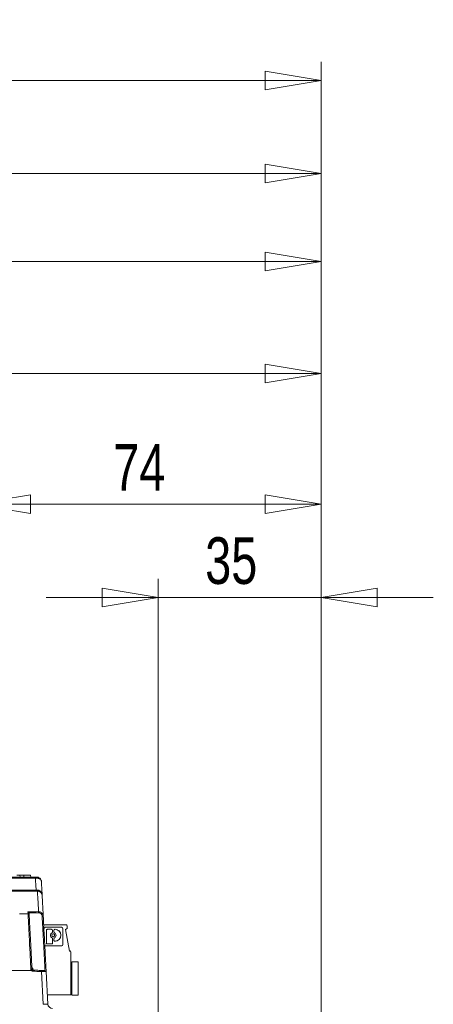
# Model space of a CAD drawing. Header units: millimetres. Extents: x 0 to 2100, y 0 to 1485.
# Tile 75 of 123: x 1348 to 1459, y 512 to 775. Entities that reach past the tile are written whole.
import ezdxf

# ---------------------------------------------------------------- set-up
doc = ezdxf.new("R2010")
doc.units = ezdxf.units.MM
doc.header["$LTSCALE"] = 5
doc.styles.add('SLDTEXTSTYLE1', font='TXT', dxfattribs={"width": 0.75})
doc.dimstyles.new('SLDDIMSTYLE0', dxfattribs={"dimtxt": 12.5, "dimasz": 15, "dimexe": 0, "dimexo": 0.0625, "dimgap": 3.125, "dimtad": 1, "dimdec": 0, "dimlfac": 0.8, "dimrnd": 1e-09, "dimzin": 12, "dimdsep": 46, "dimtxsty": 'SLDTEXTSTYLE1', "dimblk1": 'CLOSED', "dimblk2": 'CLOSED', "dimsah": 1, "dimcen": 0.09, "dimadec": 0, "dimazin": 3, "dimtfac": 1, "dimtofl": 0, "dimtmove": 0, "dimatfit": 3, "dimldrblk": 'CLOSED', "dimfxl": 0, "dimfrac": 2, "dimtolj": 1, "dimtzin": 12, "dimarcsym": 0})
doc.dimstyles.new('SLDDIMSTYLE2', dxfattribs={"dimtxt": 12.5, "dimasz": 15, "dimexe": 0, "dimexo": 0.0625, "dimgap": 3.125, "dimtad": 1, "dimdec": 0, "dimlfac": 0.8, "dimrnd": 1e-09, "dimzin": 12, "dimdsep": 46, "dimtxsty": 'SLDTEXTSTYLE1', "dimblk1": 'CLOSED', "dimblk2": 'CLOSED', "dimsah": 1, "dimcen": 0.09, "dimadec": 0, "dimazin": 3, "dimtfac": 1, "dimtmove": 0, "dimatfit": 0, "dimldrblk": 'CLOSED', "dimfxl": 0, "dimfrac": 2, "dimtolj": 1, "dimtzin": 12, "dimarcsym": 0})

# ---------------------------------------------------------------- blocks, each defined once
blk = doc.blocks.new('_CLOSED')
at = {"color": 0, "linetype": 'ByBlock', "lineweight": -2}
for p, q in [((-1, 0.166667), (0, 0)), ((-1, 0.166667), (-1, -0.166667)), ((0, 0), (-1, -0.166667)), ((0, 0), (-1, 0))]:
    blk.add_line(p, q, dxfattribs=at)
blk = doc.blocks.new('_D_8')
at = {"color": 7, "linetype": 'Continuous', "lineweight": 0}
for p, q in [((1336.11, 551.19), (1336.11, 650.58)), ((1428.91, 262.98), (1428.91, 650.58)), ((1428.91, 645.58), (1336.11, 645.58))]:
    blk.add_line(p, q, dxfattribs=at)
at = {"color": 7, "linetype": 'Continuous', "lineweight": 0, "xscale": 15, "yscale": 15, "rotation": 180.0000000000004}
blk.add_blockref('_CLOSED', (1336.11, 645.58), dxfattribs=at)
at = {"color": 7, "linetype": 'Continuous', "lineweight": 0, "xscale": 15, "yscale": 15}
blk.add_blockref('_CLOSED', (1428.91, 645.58), dxfattribs=at)
at = {"color": 7, "linetype": 'Continuous', "lineweight": 0, "insert": (1373.28, 661.69), "char_height": 12.5, "attachment_point": 1, "style": 'SLDTEXTSTYLE1'}
blk.add_mtext('74', dxfattribs=at)
blk = doc.blocks.new('_D_9')
at = {"color": 7, "linetype": 'Continuous', "lineweight": 0}
for p, q in [((864.18, 549.44), (864.18, 715.62)), ((1428.91, 262.98), (1428.91, 715.62)), ((1428.91, 710.62), (864.18, 710.62))]:
    blk.add_line(p, q, dxfattribs=at)
at = {"color": 7, "linetype": 'Continuous', "lineweight": 0, "xscale": 15, "yscale": 15, "rotation": 180.0000000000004}
blk.add_blockref('_CLOSED', (864.18, 710.62), dxfattribs=at)
at = {"color": 7, "linetype": 'Continuous', "lineweight": 0, "xscale": 15, "yscale": 15}
blk.add_blockref('_CLOSED', (1428.91, 710.62), dxfattribs=at)
at = {"color": 7, "linetype": 'Continuous', "lineweight": 0, "insert": (1132.69, 726.73), "char_height": 12.5, "attachment_point": 1, "style": 'SLDTEXTSTYLE1'}
blk.add_mtext('452', dxfattribs=at)
blk = doc.blocks.new('_D_10')
at = {"color": 7, "linetype": 'Continuous', "lineweight": 0}
for p, q in [((825.43, 450.25), (825.43, 739.23)), ((1428.91, 262.98), (1428.91, 739.23)), ((825.43, 734.23), (1428.91, 734.23))]:
    blk.add_line(p, q, dxfattribs=at)
at = {"color": 7, "linetype": 'Continuous', "lineweight": 0, "xscale": 15, "yscale": 15}
for p, rotation in [((825.43, 734.23), 179.9999999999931), ((1428.91, 734.23), 359.9999999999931)]:
    blk.add_blockref('_CLOSED', p, dxfattribs=dict(at, rotation=rotation))
at = {"color": 7, "linetype": 'Continuous', "lineweight": 0, "insert": (1113.32, 750.34), "char_height": 12.5, "attachment_point": 1, "style": 'SLDTEXTSTYLE1'}
blk.add_mtext('483', dxfattribs=at)
blk = doc.blocks.new('_D_11')
at = {"color": 7, "linetype": 'Continuous', "lineweight": 0}
for p, q in [((809.9, 335.25), (809.9, 764.07)), ((1428.91, 262.98), (1428.91, 764.07)), ((809.9, 759.07), (1428.91, 759.07))]:
    blk.add_line(p, q, dxfattribs=at)
at = {"color": 7, "linetype": 'Continuous', "lineweight": 0, "xscale": 15, "yscale": 15}
for p, rotation in [((809.9, 759.07), 180.0000000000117), ((1428.91, 759.07), 1.165355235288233e-11)]:
    blk.add_blockref('_CLOSED', p, dxfattribs=dict(at, rotation=rotation))
at = {"color": 7, "linetype": 'Continuous', "lineweight": 0, "insert": (1105.55, 775.18), "char_height": 12.5, "attachment_point": 1, "style": 'SLDTEXTSTYLE1'}
blk.add_mtext('495', dxfattribs=at)
blk = doc.blocks.new('_D_15')
at = {"color": 7, "linetype": 'Continuous', "lineweight": 0}
for p, q in [((1385.32, 279.81), (1385.32, 625.62)), ((1428.91, 262.98), (1428.91, 625.62)), ((1385.32, 620.62), (1355.32, 620.62)), ((1428.91, 620.62), (1385.32, 620.62)), ((1428.91, 620.62), (1458.91, 620.62))]:
    blk.add_line(p, q, dxfattribs=at)
at = {"color": 7, "linetype": 'Continuous', "lineweight": 0, "xscale": 15, "yscale": 15}
blk.add_blockref('_CLOSED', (1385.32, 620.62), dxfattribs=at)
at = {"color": 7, "linetype": 'Continuous', "lineweight": 0, "xscale": 15, "yscale": 15, "rotation": 180.0000000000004}
blk.add_blockref('_CLOSED', (1428.91, 620.62), dxfattribs=at)
at = {"color": 7, "linetype": 'Continuous', "lineweight": 0, "insert": (1397.88, 636.73), "char_height": 12.5, "attachment_point": 1, "style": 'SLDTEXTSTYLE1'}
blk.add_mtext('35', dxfattribs=at)
blk = doc.blocks.new('_D_16')
at = {"color": 7, "linetype": 'Continuous', "lineweight": 0}
for p, q in [((1150.78, 551.19), (1150.78, 685.62)), ((1428.91, 262.98), (1428.91, 685.62)), ((1428.91, 680.62), (1150.78, 680.62))]:
    blk.add_line(p, q, dxfattribs=at)
at = {"color": 7, "linetype": 'Continuous', "lineweight": 0, "xscale": 15, "yscale": 15, "rotation": 180.0000000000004}
blk.add_blockref('_CLOSED', (1150.78, 680.62), dxfattribs=at)
at = {"color": 7, "linetype": 'Continuous', "lineweight": 0, "xscale": 15, "yscale": 15}
blk.add_blockref('_CLOSED', (1428.91, 680.62), dxfattribs=at)
at = {"color": 7, "linetype": 'Continuous', "lineweight": 0, "insert": (1275.99, 696.73), "char_height": 12.5, "attachment_point": 1, "style": 'SLDTEXTSTYLE1'}
blk.add_mtext('223', dxfattribs=at)

msp = doc.modelspace()

# ---------------------------------------------------------------- linework, layer by layer
at = {"color": 7, "linetype": 'Continuous', "lineweight": 15}
for p, q in [((1347.46, 546.18), (1348.32, 546.18)), ((1348.32, 546.18), (1348.39, 545.68)), ((1348.32, 546.18), (1349.37, 546.18)), ((1349.37, 546.18), (1349.33, 545.68)), ((1349.37, 546.18), (1351.16, 546.18)), ((1351.21, 545.68), (1351.16, 546.18)), ((1352.83, 545.4), (1352.44, 545.39)), ((1352.52, 545.68), (1352.82, 545.68)), ((1353.02, 541.93), (1352.58, 541.93)), ((1352.65, 542.21), (1353, 542.21)), ((1350.76, 536.1), (1350.76, 536.06)), ((1350.76, 536.06), (1350.78, 535.6)), ((1354.67, 532.94), (1360.66, 532.94)), ((1354.68, 532.86), (1360.69, 532.86)), ((1355.16, 532.86), (1354.68, 532.86)), ((1354.68, 532.86), (1360.69, 532.86)), ((1360.69, 532.86), (1360.69, 532.86)), ((1360.77, 532.91), (1360.77, 532.91)), ((1355.17, 532.24), (1359.47, 532.24)), ((1355.39, 528.04), (1355.39, 531.43)), ((1355.63, 531.7), (1355.63, 531.7)), ((1355.63, 531.7), (1355.65, 531.7)), ((1356.78, 531.7), (1355.65, 531.7)), ((1355.65, 531.7), (1355.65, 531.7)), ((1355.65, 531.7), (1356.78, 531.7)), ((1356.78, 531.7), (1356.78, 531.7)), ((1356.89, 530.8), (1356.89, 530.8)), ((1357.04, 531.03), (1357.04, 531.43)), ((1357.04, 531.43), (1357.04, 531.43)), ((1357.04, 531.43), (1357.04, 531.03)), ((1357.04, 531.03), (1357.04, 531.03)), ((1357.2, 530.49), (1357.2, 530.49)), ((1357.41, 531.03), (1357.41, 531.43)), ((1357.66, 531.7), (1357.66, 531.7)), ((1357.66, 531.7), (1357.67, 531.7)), ((1357.67, 531.7), (1357.7, 531.7)), ((1357.67, 531.7), (1357.7, 531.7)), ((1357.67, 531.7), (1357.67, 531.7)), ((1357.7, 531.7), (1357.7, 531.7)), ((1359.82, 527.59), (1359.82, 531.89)), ((1360.97, 531.93), (1360.54, 531.68)), ((1360.54, 531.68), (1360.97, 531.93)), ((1361.57, 525.86), (1360.54, 531.68)), ((1360.54, 531.68), (1360.54, 531.68)), ((1360.54, 531.68), (1361.57, 525.86)), ((1360.94, 532.62), (1360.97, 531.93)), ((1360.94, 532.62), (1360.94, 532.62)), ((1360.97, 531.93), (1360.94, 532.62)), ((1360.97, 531.93), (1360.97, 531.93)), ((1356.78, 527.78), (1355.65, 527.78)), ((1356.8, 527.78), (1356.8, 527.78)), ((1356.89, 529.43), (1356.89, 529.43)), ((1357.04, 529.19), (1357.04, 528.04)), ((1357.04, 529.19), (1357.04, 529.19)), ((1357.04, 529.19), (1357.04, 528.04)), ((1357.04, 528.04), (1357.04, 528.04)), ((1357.25, 529.73), (1357.25, 529.73)), ((1357.41, 528.79), (1357.41, 529.19)), ((1357.67, 528.53), (1357.7, 528.53)), ((1357.8, 528.53), (1357.8, 528.53)), ((1355.17, 527.24), (1359.47, 527.24)), ((1359.47, 527.24), (1355.17, 527.24)), ((1355.17, 527.24), (1355.17, 527.24)), ((1359.49, 527.24), (1359.47, 527.24)), ((1359.47, 527.24), (1359.47, 527.24)), ((1361.56, 525.94), (1361.66, 525.94)), ((1361.57, 525.86), (1361.69, 525.86)), ((1361.57, 525.86), (1361.57, 525.86)), ((1361.69, 525.86), (1361.57, 525.86)), ((1361.69, 525.86), (1361.69, 525.86)), ((1361.78, 525.91), (1361.78, 525.91)), ((1361.94, 514.11), (1361.94, 525.61)), ((1361.94, 525.61), (1361.94, 525.61)), ((1361.94, 525.61), (1361.94, 514.11)), ((1361.94, 525.05), (1361.94, 516.63)), ((1361.94, 525.05), (1361.94, 525.05)), ((1361.94, 516.63), (1361.94, 525.05)), ((1361.94, 525.05), (1361.94, 516.63)), ((1361.94, 525.05), (1361.94, 525.05)), ((1361.94, 516.63), (1361.94, 525.05)), ((1361.94, 525.05), (1361.94, 516.63)), ((1361.94, 525.05), (1361.94, 525.05)), ((1361.94, 516.63), (1361.94, 525.05)), ((1361.94, 525.05), (1361.94, 516.63)), ((1361.94, 525.05), (1361.94, 525.05)), ((1361.94, 516.63), (1361.94, 525.05)), ((1361.94, 525.05), (1361.94, 516.63)), ((1361.94, 525.05), (1361.94, 525.05)), ((1361.94, 516.63), (1361.94, 525.05)), ((1361.94, 525.05), (1361.94, 516.63)), ((1361.94, 525.05), (1361.94, 525.05)), ((1361.94, 516.63), (1361.94, 525.05)), ((1361.94, 525.05), (1361.94, 525.05)), ((1361.94, 516.63), (1361.94, 525.05)), ((1361.94, 525.05), (1361.94, 516.63)), ((1362.16, 522.97), (1361.94, 522.46)), ((1363.91, 522.97), (1362.16, 522.97)), ((1362.16, 522.97), (1362.16, 514.1)), ((1363.91, 522.97), (1363.91, 514.1)), ((1363.91, 514.1), (1363.91, 522.97)), ((1363.91, 522.97), (1363.91, 522.97)), ((867.87, 520.68), (1351.42, 520.68)), ((1354.09, 520.69), (1354.08, 520.39)), ((1354.54, 511.61), (1354.08, 520.39)), ((1355.33, 520.44), (1355.79, 511.66)), ((1361.94, 516.63), (1361.94, 516.63)), ((1361.94, 516.63), (1361.94, 516.63)), ((1361.94, 516.63), (1361.94, 516.63)), ((1361.94, 516.63), (1361.94, 516.63)), ((1361.94, 516.63), (1361.94, 516.63)), ((1361.94, 516.63), (1361.94, 516.63)), ((1361.94, 516.63), (1361.94, 516.63)), ((1362.16, 514.1), (1361.94, 514.61)), ((1355.66, 514.11), (1361.94, 514.11)), ((1361.94, 514.11), (1361.94, 514.11)), ((1363.91, 514.1), (1362.16, 514.1)), ((1363.91, 514.1), (1363.91, 514.1))]:
    msp.add_line(p, q, dxfattribs=at)
at = {"color": 8, "linetype": 'Continuous', "lineweight": 15}
msp.add_line((1352.44, 545.39), (1334.27, 545.46), dxfattribs=at)
at = {"color": 7, "linetype": 'Continuous', "lineweight": 15, "flags": 128}
for points in [[(1348.18, 535.88), (1349.47, 535.88), (1350.48, 535.88)], [(1354.67, 532.86), (1355.16, 532.86), (1356.11, 532.86), (1356.93, 532.86), (1357.47, 532.86), (1357.66, 532.86), (1357.47, 532.86), (1356.93, 532.86), (1356.11, 532.86), (1355.16, 532.86), (1354.68, 532.86)], [(1354.67, 532.86), (1355.16, 532.86), (1356.11, 532.86), (1356.93, 532.86), (1357.47, 532.86), (1357.66, 532.86), (1357.47, 532.86), (1356.93, 532.86), (1356.11, 532.86), (1355.16, 532.86), (1354.68, 532.86)], [(1354.67, 532.86), (1355.16, 532.86), (1356.11, 532.86), (1356.93, 532.86), (1357.47, 532.86), (1357.66, 532.86), (1357.47, 532.86), (1356.93, 532.86), (1356.11, 532.86), (1355.16, 532.86), (1355.16, 532.86)], [(1354.67, 532.86), (1355.16, 532.86), (1356.11, 532.86), (1356.93, 532.86), (1357.47, 532.86), (1357.66, 532.86), (1357.47, 532.86), (1356.93, 532.86), (1356.11, 532.86), (1355.16, 532.86), (1354.68, 532.86)], [(1354.67, 532.86), (1355.16, 532.86), (1356.11, 532.86), (1356.93, 532.86), (1357.47, 532.86), (1357.66, 532.86), (1357.47, 532.86), (1356.93, 532.86), (1356.11, 532.86), (1355.16, 532.86), (1354.68, 532.86)], [(1354.67, 532.86), (1355.16, 532.86), (1356.11, 532.86), (1356.93, 532.86), (1357.47, 532.86), (1357.66, 532.86), (1357.47, 532.86), (1356.93, 532.86), (1356.11, 532.86), (1355.16, 532.86), (1354.68, 532.86)], [(1354.67, 532.86), (1355.16, 532.86), (1356.11, 532.86), (1356.93, 532.86), (1357.47, 532.86), (1357.66, 532.86), (1357.47, 532.86), (1356.93, 532.86), (1356.11, 532.86), (1355.16, 532.86), (1354.68, 532.86)], [(1363.91, 516.97), (1363.91, 517.09), (1363.91, 517.43), (1363.91, 517.94), (1363.91, 518.54), (1363.91, 519.13), (1363.91, 519.64), (1363.91, 519.98), (1363.91, 520.1), (1363.91, 519.98), (1363.91, 519.64), (1363.91, 519.13), (1363.91, 518.54), (1363.91, 517.94), (1363.91, 517.43), (1363.91, 517.09), (1363.91, 516.97)]]:
    msp.add_lwpolyline(points, dxfattribs=at)
at = {"color": 7, "linetype": 'Continuous', "lineweight": 15}
msp.add_circle((1357.23, 530.11), 0.381, dxfattribs=at)
for centre, radius, start, end in [((1352.76, 545.45), 0.328, 137.2659, 191.0871), ((1351.43, 545.46), 1.41, 357.2809, 8.7191), ((1352.29, 542.15), 0.366, 322.7329, 10.236), ((1354.42, 542.14), 1.42, 177.2897, 188.7103), ((1350.49, 535.58), 0.297, 3.4967, 90.6129), ((1350.48, 536.17), 2.83, 359.3611, 5.3826), ((1354.41, 533.75), 1.49, 84.4326, 95.7889), ((1360.66, 532.69), 0.25, 14.5004, 89.9994), ((1360.69, 532.61), 0.25, 2.5, 89.9994), ((1360.69, 532.61), 0.25, 2.5, 89.9996), ((1360.66, 532.69), 0.25, 14.4981, 63.4349), ((1355.17, 531.89), 0.351, 90, 180), ((1355.17, 531.89), 0.351, 93.9017, 179.9987), ((1355.65, 531.43), 0.263, 90.0004, 179.9984), ((1357.23, 530.11), 0.761, 115.8849, 244.1151), ((1357.23, 530.11), 0.761, 115.8849, 244.1151), ((1356.78, 531.43), 0.263, 0, 90), ((1356.78, 531.43), 0.263, 0, 90), ((1356.78, 531.03), 0.263, 295.8849, 0), ((1356.78, 531.03), 0.263, 295.8849, 0), ((1357.23, 530.11), 0.381, 0, 93.9017), ((1357.67, 531.43), 0.263, 90.0004, 179.9984), ((1357.67, 531.03), 0.263, 180.0016, 244.1151), ((1357.23, 530.11), 0.761, 295.8849, 64.1151), ((1357.7, 530.11), 1.59, 270, 90), ((1357.7, 530.11), 1.59, 273.9017, 90), ((1359.47, 531.89), 0.351, 0.0005, 90), ((1355.65, 528.04), 0.263, 180.0016, 270), ((1356.78, 528.04), 0.263, 270.0004, 0.0017), ((1356.78, 528.04), 0.263, 273.9017, 0), ((1356.78, 529.19), 0.263, 0.0017, 64.1151), ((1356.78, 529.19), 0.263, 0.0004, 64.1151), ((1357.23, 530.11), 0.381, 273.9017, 0), ((1357.67, 529.19), 0.263, 115.8849, 179.9984), ((1357.67, 528.79), 0.263, 179.9984, 270), ((1359.47, 527.59), 0.351, 270.0005, 360), ((1361.66, 525.69), 0.25, 14.6355, 90), ((1361.69, 525.61), 0.25, 0, 90), ((1361.69, 525.61), 0.25, 0, 90), ((1361.66, 525.69), 0.25, 14.4981, 63.4349), ((1351.44, 518.87), 2.22, 87.1784, 94.9316), ((1360.14, 511.94), 12.35, 133.5696, 134.9533), ((1470.77, 511.69), 119.29, 175.6226, 175.7654), ((1355.03, 520.43), 0.299, 3.0857, 90.2057), ((1356.73, 475.83), 35.85, 91.5019, 93.4991), ((1357.04, 511.73), 1.25, 183, 270.5)]:
    msp.add_arc(centre, radius, start, end, dxfattribs=at)
for points, knots in [([(865.43, 545.68), (876.71, 545.68), (895.16, 545.68), (921.07, 545.68), (941.46, 545.68), (960.47, 545.68), (978.06, 545.68), (995.78, 545.68), (1013.55, 545.68), (1031.11, 545.68), (1048.34, 545.68), (1065.24, 545.68), (1082.01, 545.68), (1098.66, 545.68), (1114.87, 545.68), (1130.68, 545.68), (1146.16, 545.68), (1161.76, 545.68), (1177.7, 545.68), (1194.01, 545.68), (1210.61, 545.68), (1227.21, 545.68), (1245.65, 545.68), (1265.84, 545.68), (1287.72, 545.68), (1309.43, 545.68), (1331.01, 545.68), (1345.35, 545.68), (1352.52, 545.68)], [0, 0, 0, 0, 0.071885, 0.117566, 0.163238, 0.198848, 0.234595, 0.270327, 0.305954, 0.341464, 0.376023, 0.410615, 0.445278, 0.479972, 0.514617, 0.546709, 0.578818, 0.610898, 0.642952, 0.676192, 0.709505, 0.74284, 0.776109, 0.820816, 0.865559, 0.910369, 0.95521, 1, 1, 1, 1]), ([(1352.65, 542.21), (1352.61, 542.81), (1352.54, 543.87), (1352.47, 544.93), (1352.44, 545.39)], [0, 0, 0, 0, 0.562858, 1, 1, 1, 1]), ([(1352.82, 545.68), (1352.94, 545.67), (1353.16, 545.65), (1353.5, 545.49), (1353.83, 545.22), (1354, 544.88), (1354.06, 544.63), (1354.07, 544.54), (1354.07, 544.5), (1354.07, 544.49), (1354.07, 544.49)], [0, 0, 0, 0, 0.1636143, 0.3223001, 0.5411351, 0.825717, 0.9433426, 0.9810029, 0.9962584, 1, 1, 1, 1]), ([(1354.07, 544.49), (1354.07, 544.49), (1354.07, 544.5), (1354.07, 544.53), (1354.06, 544.6), (1354.01, 544.79), (1353.83, 545.05), (1353.51, 545.26), (1353.18, 545.38), (1352.95, 545.39), (1352.83, 545.4)], [0, 0, 0, 0, 0.003741, 0.019009, 0.056682, 0.174279, 0.458866, 0.677706, 0.836392, 1, 1, 1, 1]), ([(1354.07, 544.49), (1354.08, 544.33), (1354.12, 543.44), (1354.19, 542.19), (1354.25, 541.1), (1354.26, 540.74)], [0, 0, 0, 0, 0.128973, 0.711962, 1, 1, 1, 1]), ([(1352.58, 541.93), (1340.51, 541.93), (1322.38, 541.93), (1298.07, 541.93), (1278.65, 541.93), (1258.02, 541.93), (1238.52, 541.93), (1221.31, 541.93), (1206.46, 541.93), (1189.99, 541.93), (1171.98, 541.93), (1153.9, 541.93), (1137.32, 541.93), (1117.12, 541.93), (1096.98, 541.93), (1076.7, 541.93), (1061.35, 541.93), (1045.82, 541.93), (1030.6, 541.93), (1015.79, 541.93), (1001.48, 541.93), (987.07, 541.93), (972.6, 541.93), (958.11, 541.93), (940.91, 541.93), (921.1, 541.93), (894.97, 541.93), (876.51, 541.93), (865.4, 541.93)], [0, 0, 0, 0, 0.074562, 0.111881, 0.149197, 0.19311, 0.237014, 0.266768, 0.29654, 0.326282, 0.366008, 0.405911, 0.437419, 0.468929, 0.53197, 0.563433, 0.594891, 0.626582, 0.658263, 0.686904, 0.715586, 0.744241, 0.773898, 0.803579, 0.83325, 0.880684, 0.928211, 1, 1, 1, 1]), ([(889.74, 542.11), (892.79, 542.1), (903.18, 542.06), (921.17, 542.03), (943.09, 542), (961.21, 541.99), (975.32, 541.98), (986.07, 541.97), (996.97, 541.97), (1008.03, 541.96), (1019.15, 541.96), (1031.76, 541.96), (1045.77, 541.96), (1061.13, 541.96), (1076.41, 541.96), (1096.74, 541.96), (1116.94, 541.96), (1137.23, 541.96), (1152.45, 541.96), (1167.72, 541.96), (1183.13, 541.96), (1198.73, 541.96), (1214.66, 541.97), (1230.8, 541.97), (1247.14, 541.98), (1263.46, 541.99), (1280.46, 542.01), (1298.08, 542.04), (1322.41, 542.09), (1340.55, 542.16), (1352.65, 542.21)], [0, 0, 0, 0, 0.02076, 0.070794, 0.120903, 0.166373, 0.189217, 0.212061, 0.235386, 0.258709, 0.282294, 0.30588, 0.338695, 0.371642, 0.404834, 0.438066, 0.504828, 0.538205, 0.571591, 0.604508, 0.63742, 0.670713, 0.704007, 0.738494, 0.772986, 0.807772, 0.84256, 0.881874, 0.921217, 1, 1, 1, 1]), ([(1353, 542.21), (1353.11, 542.2), (1353.22, 542.19), (1353.44, 542.11), (1353.7, 541.97), (1354.02, 541.62), (1354.21, 541.18), (1354.26, 540.87), (1354.26, 540.74), (1354.26, 540.74)], [0, 0, 0, 0, 0.128415, 0.14386, 0.291024, 0.508893, 0.810532, 0.996395, 1, 1, 1, 1]), ([(1353.3, 536.43), (1353.23, 537.64), (1353.1, 540.1), (1353.02, 541.68), (1353.02, 541.86), (1353.02, 541.93)], [0, 0, 0, 0, 0.372287, 0.760702, 1, 1, 1, 1]), ([(1354.26, 540.74), (1354.26, 540.74), (1354.26, 540.84), (1354.21, 541.1), (1354.03, 541.46), (1353.71, 541.74), (1353.45, 541.85), (1353.24, 541.91), (1353.12, 541.92), (1353.02, 541.93)], [0, 0, 0, 0, 0.003605, 0.189463, 0.49112, 0.709006, 0.856152, 0.871578, 1, 1, 1, 1]), ([(1354.26, 540.74), (1354.27, 540.68), (1354.28, 540.53), (1354.36, 538.92), (1354.49, 536.45), (1354.55, 535.24)], [0, 0, 0, 0, 0.256807, 0.634867, 1, 1, 1, 1]), ([(1350.46, 536.39), (1350.55, 536.39), (1351.5, 536.41), (1352.45, 536.42), (1353.3, 536.43)], [0, 0, 0, 0, 0.1005712, 1, 1, 1, 1]), ([(1350.48, 535.88), (1350.48, 535.88), (1350.48, 535.92), (1350.47, 536.09), (1350.46, 536.26), (1350.46, 536.39)], [0, 0, 0, 0, 0.000027, 0.219642, 1, 1, 1, 1]), ([(1350.46, 536.39), (1350.46, 536.39), (1350.5, 536.38), (1350.58, 536.35), (1350.67, 536.27), (1350.73, 536.19), (1350.75, 536.13), (1350.76, 536.1)], [0, 0, 0, 0, 0.007743, 0.3663993, 0.637126, 0.8179563, 1, 1, 1, 1]), ([(1351.25, 521.07), (1351.2, 521.93), (1351.11, 523.67), (1350.98, 526.18), (1350.86, 528.57), (1350.75, 530.71), (1350.65, 532.58), (1350.6, 533.71), (1350.55, 534.63), (1350.51, 535.34), (1350.49, 535.74), (1350.48, 535.88), (1350.48, 535.88)], [0, 0, 0, 0, 0.122671, 0.248845, 0.372461, 0.499651, 0.622939, 0.749773, 0.778665, 0.894569, 0.999996, 1, 1, 1, 1]), ([(1353.31, 536.13), (1352.46, 536.12), (1351.61, 536.11), (1350.76, 536.1), (1350.76, 536.1)], [0, 0, 0, 0, 0.999056, 1, 1, 1, 1]), ([(1350.78, 535.6), (1350.79, 535.4), (1350.82, 534.99), (1350.88, 533.86), (1350.95, 532.38), (1351.05, 530.56), (1351.16, 528.45), (1351.28, 526.14), (1351.41, 523.65), (1351.5, 521.94), (1351.55, 521.08)], [0, 0, 0, 0, 0.123288, 0.25015, 0.373444, 0.500298, 0.623935, 0.751137, 0.873811, 1, 1, 1, 1]), ([(1353.3, 536.43), (1353.44, 536.42), (1353.71, 536.39), (1354.08, 536.19), (1354.37, 535.88), (1354.52, 535.54), (1354.54, 535.32), (1354.55, 535.24)], [0, 0, 0, 0, 0.216212, 0.432174, 0.64835, 0.867162, 1, 1, 1, 1]), ([(1354.26, 535.24), (1354.25, 535.3), (1354.23, 535.47), (1354.12, 535.72), (1353.9, 535.95), (1353.62, 536.11), (1353.42, 536.12), (1353.31, 536.13)], [0, 0, 0, 0, 0.132893, 0.351528, 0.567489, 0.783468, 1, 1, 1, 1]), ([(1355.03, 520.72), (1355.03, 520.77), (1355.02, 520.92), (1354.99, 521.48), (1354.93, 522.54), (1354.86, 523.99), (1354.76, 525.77), (1354.65, 527.86), (1354.53, 530.05), (1354.4, 532.53), (1354.31, 534.24), (1354.26, 535.24)], [0, 0, 0, 0, 0.063212, 0.178537, 0.297213, 0.412635, 0.531412, 0.646889, 0.765718, 0.864596, 1, 1, 1, 1]), ([(1354.55, 535.24), (1354.6, 534.37), (1354.69, 532.62), (1354.82, 530.11), (1354.95, 527.74), (1355.06, 525.62), (1355.15, 523.79), (1355.23, 522.31), (1355.29, 521.22), (1355.32, 520.64), (1355.33, 520.49), (1355.33, 520.44)], [0, 0, 0, 0, 0.115474, 0.234295, 0.349769, 0.468594, 0.584015, 0.702789, 0.818114, 0.936788, 1, 1, 1, 1]), ([(1351.42, 520.68), (1351.42, 520.68), (1351.41, 520.68), (1351.36, 520.74), (1351.28, 520.87), (1351.26, 521.01), (1351.25, 521.07)], [0, 0, 0, 0, 0.00017, 0.071119, 0.53454, 1, 1, 1, 1]), ([(1351.8, 520.5), (1351.79, 520.5), (1351.72, 520.51), (1351.57, 520.55), (1351.47, 520.63), (1351.42, 520.68)], [0, 0, 0, 0, 0.059943, 0.529974, 1, 1, 1, 1]), ([(1351.52, 521.57), (1351.53, 521.53), (1351.54, 521.46), (1351.6, 521.36), (1351.68, 521.3), (1351.76, 521.27), (1351.79, 521.27), (1351.8, 521.27)], [0, 0, 0, 0, 0.2501887, 0.5006898, 0.7422384, 0.9708819, 1, 1, 1, 1]), ([(1351.55, 521.08), (1351.55, 521.05), (1351.56, 520.98), (1351.6, 520.92), (1351.63, 520.89), (1351.63, 520.88)], [0, 0, 0, 0, 0.4647341, 0.9286052, 1, 1, 1, 1]), ([(1351.63, 520.88), (1351.66, 520.86), (1351.71, 520.82), (1351.78, 520.8), (1351.82, 520.8), (1351.82, 520.8)], [0, 0, 0, 0, 0.470108, 0.940071, 1, 1, 1, 1]), ([(1351.8, 521.27), (1351.8, 521.22), (1351.81, 520.98), (1351.82, 520.83), (1351.82, 520.8), (1351.82, 520.8)], [0, 0, 0, 0, 0.170658, 0.855324, 1, 1, 1, 1]), ([(1351.88, 520.49), (1351.87, 520.49), (1351.85, 520.5), (1351.82, 520.5), (1351.8, 520.5)], [0, 0, 0, 0, 0.071854, 1, 1, 1, 1]), ([(1351.82, 520.8), (1351.82, 520.79), (1351.82, 520.78), (1351.83, 520.73), (1351.85, 520.65), (1351.86, 520.57), (1351.87, 520.51), (1351.88, 520.49)], [0, 0, 0, 0, 0.214071, 0.429245, 0.646893, 0.867634, 1, 1, 1, 1]), ([(1351.82, 520.8), (1352.15, 520.77), (1352.91, 520.72), (1353.66, 520.7), (1354.09, 520.69)], [0, 0, 0, 0, 0.4384816, 1, 1, 1, 1]), ([(1354.08, 520.39), (1353.65, 520.4), (1352.92, 520.42), (1352.18, 520.47), (1351.88, 520.49)], [0, 0, 0, 0, 0.5809151, 1, 1, 1, 1]), ([(1355.33, 520.44), (1355.32, 520.43), (1355.29, 520.42), (1355.08, 520.4), (1354.76, 520.39), (1354.41, 520.39), (1354.18, 520.39), (1354.08, 520.39)], [0, 0, 0, 0, 0.2135145, 0.4272479, 0.640319, 0.8535653, 1, 1, 1, 1]), ([(1354.09, 520.69), (1354.16, 520.69), (1354.34, 520.68), (1354.6, 520.68), (1354.84, 520.69), (1355, 520.7), (1355.02, 520.72), (1355.03, 520.72)], [0, 0, 0, 0, 0.147377, 0.361539, 0.574658, 0.787616, 1, 1, 1, 1])]:
    msp.add_open_spline(points, degree=3, knots=knots, dxfattribs=at)

# ---------------------------------------------------------------- dimensions: what is measured, and where the dimension line sits
at = {"color": 7, "linetype": 'Continuous', "lineweight": 0}
dim = msp.add_linear_dim(base=(1428.91, 759.07), p1=(809.9, 330.25), p2=(1428.91, 257.98), angle=0, dimstyle='SLDDIMSTYLE0', dxfattribs=at)
dim.commit()
dim.dimension.update_dxf_attribs({"geometry": '_D_11', "text_midpoint": (1119.41, 759.07), "dimtype": 160})
for base, p1, p2, dimstyle, picture, middle in [((1428.91, 734.23), (825.43, 445.25), (1428.91, 257.98), 'SLDDIMSTYLE0', '_D_10', (1127.17, 734.23)), ((864.18, 710.62), (1428.91, 257.98), (864.18, 544.44), 'SLDDIMSTYLE0', '_D_9', (1146.55, 710.62)), ((1150.78, 680.62), (1428.91, 257.98), (1150.78, 546.19), 'SLDDIMSTYLE0', '_D_16', (1289.84, 680.62)), ((1336.11, 645.58), (1428.91, 257.98), (1336.11, 546.19), 'SLDDIMSTYLE0', '_D_8', (1382.51, 645.58)), ((1385.32, 620.62), (1428.91, 257.98), (1385.32, 274.81), 'SLDDIMSTYLE2', '_D_15', (1407.12, 620.62))]:
    dim = msp.add_linear_dim(base=base, p1=p1, p2=p2, dimstyle=dimstyle, dxfattribs=at)
    dim.commit()
    dim.dimension.update_dxf_attribs({"geometry": picture, "text_midpoint": middle, "dimtype": 160})

doc.saveas('drawing.dxf')
